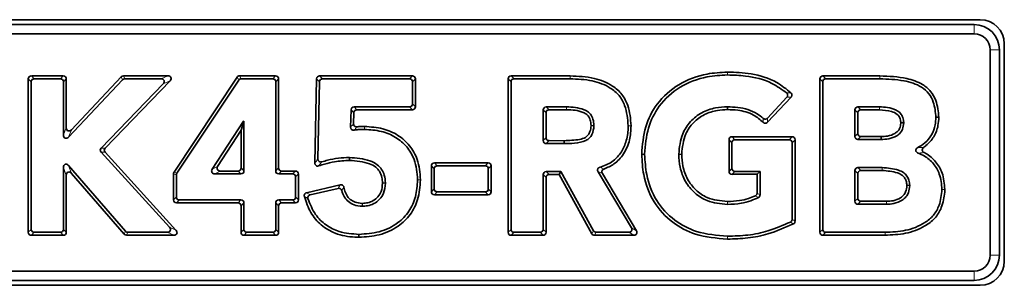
# Model space of a CAD drawing. Header units: millimetres. Extents: x 0 to 1118, y 0 to 864.
# Tile 139 of 200: x 879.57 to 900.09, y 277.4 to 282.93. Entities that reach past the tile are written whole.
import ezdxf

# ---------------------------------------------------------------- set-up
doc = ezdxf.new("R2010")
doc.units = ezdxf.units.MM

msp = doc.modelspace()

# ---------------------------------------------------------------- linework, layer by layer
at = {"color": 7, "linetype": 'Continuous', "lineweight": 35}
for p, q in [((899.587, 282.932), (856.384, 282.932)), ((899.458, 282.831), (856.513, 282.831)), ((899.458, 282.636), (856.513, 282.636)), ((899.791, 278.025), (899.791, 282.303)), ((899.985, 278.025), (899.985, 282.303)), ((900.087, 277.896), (900.087, 282.432)), ((879.752, 281.698), (879.752, 278.502)), ((880.48, 281.761), (879.815, 281.761)), ((880.42, 281.7), (879.875, 281.7)), ((880.543, 280.682), (880.543, 281.698)), ((881.716, 281.681), (880.59, 280.486)), ((881.69, 281.741), (880.651, 280.639)), ((882.66, 281.761), (881.736, 281.761)), ((882.517, 281.7), (881.762, 281.7)), ((884.103, 281.733), (882.788, 279.752)), ((884.136, 281.672), (882.848, 279.734)), ((884.905, 281.761), (884.155, 281.761)), ((884.844, 281.7), (884.188, 281.7)), ((884.968, 279.841), (884.968, 281.698)), ((885.759, 281.7), (885.723, 279.946)), ((887.755, 281.761), (885.822, 281.761)), ((887.694, 281.7), (885.881, 281.7)), ((887.817, 281.117), (887.817, 281.698)), ((889.749, 281.698), (889.749, 278.502)), ((891.039, 281.76), (889.811, 281.761)), ((891.039, 281.7), (889.872, 281.7)), ((891.039, 281.76), (891.039, 281.76)), ((891.039, 281.7), (891.039, 281.7)), ((894.317, 281.841), (894.32, 281.841)), ((894.32, 281.78), (894.318, 281.78)), ((896.244, 281.698), (896.244, 278.502)), ((897.495, 281.76), (896.307, 281.761)), ((897.495, 281.7), (896.368, 281.7)), ((879.813, 281.638), (879.813, 278.562)), ((880.482, 280.529), (880.482, 281.638)), ((881.27, 280.255), (882.562, 281.594)), ((881.353, 280.254), (882.705, 281.655)), ((884.907, 279.78), (884.907, 281.638)), ((885.819, 281.639), (885.786, 280.03)), ((887.757, 281.178), (887.757, 281.638)), ((889.809, 281.638), (889.809, 278.562)), ((896.305, 281.638), (896.305, 278.562)), ((895.151, 280.88), (895.556, 281.315)), ((895.155, 280.794), (895.643, 281.32)), ((886.467, 280.693), (886.477, 281.054)), ((886.54, 281.115), (887.694, 281.115)), ((886.599, 281.054), (887.755, 281.054)), ((890.479, 280.413), (890.479, 281.052)), ((890.541, 281.115), (890.964, 281.115)), ((890.602, 281.054), (890.964, 281.054)), ((890.964, 281.115), (890.964, 281.115)), ((890.964, 281.054), (890.964, 281.054)), ((896.975, 280.497), (896.975, 281.052)), ((897.037, 281.115), (897.485, 281.115)), ((897.098, 281.054), (897.485, 281.054)), ((897.485, 281.115), (897.486, 281.115)), ((897.486, 281.054), (897.485, 281.054)), ((886.529, 280.764), (886.536, 280.993)), ((890.54, 280.474), (890.54, 280.992)), ((897.035, 280.558), (897.035, 280.992)), ((898.722, 280.899), (898.661, 280.898)), ((883.584, 279.815), (884.236, 280.817)), ((884.185, 280.627), (884.24, 280.811)), ((884.236, 280.817), (884.245, 280.817)), ((884.24, 280.811), (884.236, 280.817)), ((884.24, 280.811), (884.245, 280.817)), ((884.245, 280.817), (884.245, 279.78)), ((886.756, 280.645), (886.754, 280.645)), ((886.755, 280.706), (886.757, 280.706)), ((891.477, 280.721), (891.477, 280.73)), ((891.538, 280.73), (891.538, 280.721)), ((892.25, 280.719), (892.25, 280.722)), ((892.31, 280.723), (892.31, 280.719)), ((897.93, 280.777), (897.93, 280.786)), ((897.991, 280.786), (897.991, 280.777)), ((883.696, 279.875), (884.185, 280.627)), ((884.185, 280.627), (884.185, 279.841)), ((895.665, 280.492), (894.414, 280.492)), ((897.518, 280.495), (897.098, 280.495)), ((890.916, 280.35), (890.541, 280.35)), ((890.917, 280.41), (890.602, 280.411)), ((894.351, 280.429), (894.351, 279.771)), ((894.412, 280.368), (894.412, 279.832)), ((895.604, 280.431), (894.474, 280.431)), ((895.666, 278.771), (895.667, 280.368)), ((895.727, 278.733), (895.728, 280.429)), ((897.519, 280.434), (897.037, 280.435)), ((882.692, 278.605), (881.269, 280.17)), ((882.829, 278.544), (881.352, 280.168)), ((892.532, 280.125), (892.532, 280.13)), ((892.593, 280.13), (892.593, 280.125)), ((893.305, 280.125), (893.305, 280.129)), ((893.366, 280.129), (893.366, 280.125)), ((880.482, 278.562), (880.482, 279.85)), ((880.592, 279.891), (881.775, 278.522)), ((888.15, 279.885), (888.15, 279.345)), ((888.21, 279.824), (888.21, 279.406)), ((889.334, 279.947), (888.212, 279.947)), ((889.273, 279.886), (888.273, 279.886)), ((889.336, 279.406), (889.336, 279.824)), ((889.397, 279.345), (889.397, 279.885)), ((897.037, 279.85), (897.544, 279.85)), ((897.544, 279.85), (897.544, 279.85)), ((880.543, 278.502), (880.543, 279.687)), ((880.653, 279.728), (881.748, 278.461)), ((882.777, 279.717), (882.777, 279.177)), ((882.838, 279.699), (882.838, 279.237)), ((884.183, 279.718), (883.637, 279.718)), ((884.122, 279.778), (883.748, 279.778)), ((885.259, 279.718), (884.97, 279.718)), ((885.32, 279.778), (885.03, 279.778)), ((885.322, 279.237), (885.322, 279.655)), ((885.382, 279.177), (885.382, 279.716)), ((890.479, 278.562), (890.479, 279.703)), ((890.54, 278.502), (890.54, 279.642)), ((890.541, 279.765), (890.845, 279.765)), ((890.602, 279.705), (890.809, 279.705)), ((890.809, 279.705), (890.845, 279.765)), ((890.809, 279.705), (891.494, 278.471)), ((890.845, 279.765), (891.53, 278.532)), ((892.317, 278.595), (891.622, 279.763)), ((892.424, 278.534), (891.713, 279.728)), ((894.414, 279.709), (894.937, 279.709)), ((894.474, 279.769), (894.997, 279.769)), ((894.937, 279.709), (894.997, 279.769)), ((894.937, 279.709), (894.937, 279.317)), ((894.997, 279.769), (894.997, 279.279)), ((896.975, 279.148), (896.975, 279.787)), ((897.035, 279.208), (897.035, 279.726)), ((897.098, 279.789), (897.544, 279.789)), ((897.544, 279.789), (897.544, 279.789)), ((886.252, 279.489), (885.549, 279.326)), ((886.206, 279.416), (885.625, 279.281)), ((887.132, 279.522), (887.132, 279.53)), ((887.193, 279.53), (887.193, 279.522)), ((887.863, 279.592), (887.863, 279.597)), ((887.924, 279.597), (887.924, 279.592)), ((898.057, 279.473), (898.057, 279.484)), ((898.118, 279.484), (898.118, 279.474)), ((888.212, 279.283), (889.334, 279.283)), ((888.273, 279.343), (889.273, 279.343)), ((898.787, 279.391), (898.788, 279.396)), ((898.848, 279.396), (898.848, 279.39)), ((882.84, 279.114), (884.122, 279.114)), ((882.9, 279.175), (884.183, 279.175)), ((884.185, 279.051), (884.185, 278.502)), ((884.245, 279.112), (884.245, 278.562)), ((884.907, 278.562), (884.907, 279.112)), ((884.968, 278.502), (884.968, 279.051)), ((884.97, 279.175), (885.259, 279.175)), ((885.03, 279.114), (885.32, 279.114)), ((886.706, 279.104), (886.712, 279.104)), ((886.712, 279.043), (886.706, 279.043)), ((894.317, 279.142), (894.322, 279.142)), ((894.321, 279.081), (894.317, 279.081)), ((897.63, 279.085), (897.037, 279.085)), ((897.63, 279.146), (897.098, 279.146)), ((879.815, 278.439), (880.48, 278.439)), ((879.875, 278.5), (880.42, 278.5)), ((881.795, 278.439), (882.783, 278.439)), ((881.823, 278.5), (882.646, 278.5)), ((884.247, 278.439), (884.905, 278.439)), ((884.308, 278.5), (884.844, 278.5)), ((886.64, 278.397), (886.64, 278.458)), ((889.811, 278.439), (890.477, 278.439)), ((889.872, 278.5), (890.416, 278.5)), ((891.549, 278.439), (892.37, 278.439)), ((891.584, 278.5), (892.263, 278.5)), ((894.318, 278.419), (894.32, 278.419)), ((896.307, 278.439), (897.603, 278.439)), ((896.368, 278.5), (897.603, 278.5)), ((897.603, 278.5), (897.603, 278.5)), ((897.603, 278.439), (897.603, 278.439)), ((894.319, 278.359), (894.317, 278.359)), ((856.513, 277.691), (899.458, 277.691)), ((856.384, 277.396), (899.587, 277.396)), ((856.513, 277.497), (899.458, 277.497))]:
    msp.add_line(p, q, dxfattribs=at)
at = {"color": 7, "linetype": 'Continuous', "lineweight": 18}
for p, q in [((899.458, 282.831), (899.458, 282.636)), ((899.985, 282.303), (899.791, 282.303)), ((879.813, 281.638), (879.752, 281.698)), ((879.815, 281.761), (879.875, 281.7)), ((880.42, 281.7), (880.48, 281.761)), ((880.543, 281.698), (880.482, 281.638)), ((881.716, 281.681), (881.69, 281.741)), ((881.736, 281.761), (881.762, 281.7)), ((882.517, 281.7), (882.66, 281.761)), ((884.136, 281.672), (884.103, 281.733)), ((884.155, 281.761), (884.188, 281.7)), ((884.844, 281.7), (884.905, 281.761)), ((884.968, 281.698), (884.907, 281.638)), ((885.819, 281.639), (885.759, 281.7)), ((885.822, 281.761), (885.881, 281.7)), ((887.694, 281.7), (887.755, 281.761)), ((887.817, 281.698), (887.757, 281.638)), ((889.809, 281.638), (889.749, 281.698)), ((889.811, 281.761), (889.872, 281.7)), ((891.039, 281.76), (891.039, 281.7)), ((896.305, 281.638), (896.244, 281.698)), ((896.307, 281.761), (896.368, 281.7)), ((882.705, 281.655), (882.562, 281.594)), ((886.536, 280.993), (886.477, 281.054)), ((886.54, 281.115), (886.599, 281.054)), ((887.755, 281.054), (887.694, 281.115)), ((887.757, 281.178), (887.817, 281.117)), ((890.54, 280.992), (890.479, 281.052)), ((890.541, 281.115), (890.602, 281.054)), ((897.035, 280.992), (896.975, 281.052)), ((897.037, 281.115), (897.098, 281.054)), ((880.482, 280.529), (880.543, 280.682)), ((880.651, 280.639), (880.59, 280.486)), ((890.479, 280.413), (890.54, 280.474)), ((894.414, 280.492), (894.474, 280.431)), ((895.604, 280.431), (895.665, 280.492)), ((896.975, 280.497), (897.035, 280.558)), ((897.098, 280.495), (897.037, 280.435)), ((881.27, 280.255), (881.353, 280.254)), ((890.602, 280.411), (890.541, 280.35)), ((894.412, 280.368), (894.351, 280.429)), ((895.728, 280.429), (895.667, 280.368)), ((881.352, 280.168), (881.269, 280.17)), ((880.543, 279.687), (880.482, 279.85)), ((880.592, 279.891), (880.653, 279.728)), ((883.584, 279.815), (883.696, 279.875)), ((884.185, 279.841), (884.245, 279.78)), ((884.907, 279.78), (884.968, 279.841)), ((888.21, 279.824), (888.15, 279.885)), ((888.212, 279.947), (888.273, 279.886)), ((889.273, 279.886), (889.334, 279.947)), ((889.397, 279.885), (889.336, 279.824)), ((894.351, 279.771), (894.412, 279.832)), ((897.037, 279.85), (897.098, 279.789)), ((882.838, 279.699), (882.777, 279.717)), ((882.788, 279.752), (882.848, 279.734)), ((883.748, 279.778), (883.637, 279.718)), ((884.183, 279.718), (884.122, 279.778)), ((885.03, 279.778), (884.97, 279.718)), ((885.259, 279.718), (885.32, 279.778)), ((885.382, 279.716), (885.322, 279.655)), ((890.54, 279.642), (890.479, 279.703)), ((890.541, 279.765), (890.602, 279.705)), ((894.474, 279.769), (894.414, 279.709)), ((897.035, 279.726), (896.975, 279.787)), ((887.132, 279.53), (887.193, 279.53)), ((882.777, 279.177), (882.838, 279.237)), ((885.322, 279.237), (885.382, 279.177)), ((888.15, 279.345), (888.21, 279.406)), ((888.273, 279.343), (888.212, 279.283)), ((889.334, 279.283), (889.273, 279.343)), ((889.336, 279.406), (889.397, 279.345)), ((896.975, 279.148), (897.035, 279.208)), ((882.9, 279.175), (882.84, 279.114)), ((884.122, 279.114), (884.183, 279.175)), ((884.245, 279.112), (884.185, 279.051)), ((884.968, 279.051), (884.907, 279.112)), ((884.97, 279.175), (885.03, 279.114)), ((885.32, 279.114), (885.259, 279.175)), ((897.098, 279.146), (897.037, 279.085)), ((882.692, 278.605), (882.829, 278.544)), ((892.317, 278.595), (892.424, 278.534)), ((879.752, 278.502), (879.813, 278.562)), ((879.875, 278.5), (879.815, 278.439)), ((880.48, 278.439), (880.42, 278.5)), ((880.482, 278.562), (880.543, 278.502)), ((881.748, 278.461), (881.775, 278.522)), ((881.823, 278.5), (881.795, 278.439)), ((882.783, 278.439), (882.646, 278.5)), ((884.185, 278.502), (884.245, 278.562)), ((884.308, 278.5), (884.247, 278.439)), ((884.905, 278.439), (884.844, 278.5)), ((884.907, 278.562), (884.968, 278.502)), ((889.749, 278.502), (889.809, 278.562)), ((889.872, 278.5), (889.811, 278.439)), ((890.477, 278.439), (890.416, 278.5)), ((890.479, 278.562), (890.54, 278.502)), ((891.494, 278.471), (891.53, 278.532)), ((891.584, 278.5), (891.549, 278.439)), ((892.37, 278.439), (892.263, 278.5)), ((896.244, 278.502), (896.305, 278.562)), ((896.368, 278.5), (896.307, 278.439)), ((897.603, 278.439), (897.603, 278.5)), ((899.985, 278.025), (899.791, 278.025)), ((899.458, 277.497), (899.458, 277.691))]:
    msp.add_line(p, q, dxfattribs=at)
at = {"color": 7, "linetype": 'Continuous', "lineweight": 18, "flags": 128}
for points in [[(891.039, 281.7), (891.039, 281.73), (891.039, 281.753), (891.039, 281.76)], [(894.318, 281.78), (894.318, 281.801), (894.317, 281.841)], [(894.32, 281.841), (894.32, 281.819), (894.32, 281.78)], [(897.495, 281.76), (897.495, 281.742), (897.495, 281.724), (897.495, 281.7)], [(890.964, 281.054), (890.964, 281.063), (890.964, 281.085), (890.964, 281.115)], [(890.964, 281.115), (890.964, 281.092), (890.964, 281.054)], [(897.485, 281.054), (897.485, 281.055), (897.485, 281.085), (897.485, 281.107), (897.485, 281.115)], [(897.486, 281.115), (897.486, 281.092), (897.486, 281.054)], [(886.754, 280.645), (886.754, 280.666), (886.755, 280.706)], [(886.757, 280.706), (886.757, 280.684), (886.756, 280.645)], [(891.477, 280.73), (891.498, 280.73), (891.538, 280.73)], [(891.538, 280.721), (891.516, 280.721), (891.477, 280.721)], [(892.25, 280.722), (892.271, 280.722), (892.31, 280.723)], [(892.31, 280.719), (892.289, 280.719), (892.25, 280.719)], [(897.991, 280.777), (897.97, 280.777), (897.93, 280.777)], [(892.532, 280.13), (892.553, 280.13), (892.593, 280.13)], [(892.593, 280.125), (892.571, 280.125), (892.532, 280.125)], [(893.305, 280.129), (893.326, 280.129), (893.366, 280.129)], [(893.366, 280.125), (893.344, 280.125), (893.305, 280.125)], [(897.544, 279.789), (897.544, 279.791), (897.544, 279.819), (897.544, 279.85)], [(897.544, 279.85), (897.544, 279.827), (897.544, 279.789)], [(887.193, 279.522), (887.172, 279.522), (887.132, 279.522)], [(887.863, 279.597), (887.884, 279.597), (887.924, 279.597)], [(887.924, 279.592), (887.902, 279.592), (887.863, 279.592)], [(898.118, 279.474), (898.096, 279.474), (898.057, 279.473)], [(898.848, 279.39), (898.827, 279.39), (898.787, 279.391)], [(898.788, 279.396), (898.813, 279.396), (898.848, 279.396)], [(886.706, 279.043), (886.706, 279.064), (886.706, 279.104)], [(886.712, 279.104), (886.712, 279.082), (886.712, 279.043)], [(894.317, 279.081), (894.317, 279.102), (894.317, 279.142)], [(894.322, 279.142), (894.322, 279.121), (894.321, 279.081)], [(897.63, 279.146), (897.63, 279.115), (897.63, 279.085)], [(894.317, 278.359), (894.318, 278.38), (894.318, 278.419)], [(894.32, 278.419), (894.32, 278.398), (894.319, 278.359)], [(897.603, 278.5), (897.603, 278.477), (897.603, 278.439)]]:
    msp.add_lwpolyline(points, dxfattribs=at)
at = {"color": 7, "linetype": 'Continuous', "lineweight": 35, "flags": 128}
for points in [[(894.32, 281.058), (894.32, 281.076), (894.319, 281.094), (894.319, 281.118)], [(897.518, 280.495), (897.519, 280.464), (897.519, 280.434)], [(890.917, 280.41), (890.916, 280.38), (890.916, 280.35)], [(886.443, 279.999), (886.443, 280.017), (886.442, 280.036), (886.442, 280.06)]]:
    msp.add_lwpolyline(points, dxfattribs=at)
at = {"color": 7, "linetype": 'Continuous', "lineweight": 35}
for centre, radius, start, end in [((899.587, 282.432), 0.5, 0, 90), ((899.458, 282.303), 0.527, 0, 90), ((899.458, 282.303), 0.333, 0, 90), ((899.458, 278.025), 0.333, 270, 0), ((899.458, 278.025), 0.527, 270, 0), ((899.587, 277.896), 0.5, 270, 0)]:
    msp.add_arc(centre, radius, start, end, dxfattribs=at)
for centre, major_axis, ratio, start_param, end_param in [((879.823, 281.69), (0.053, -0.053), 0.889126, 2.414818, 3.868368), ((879.884, 281.629), (0.053, -0.053), 0.889126, 2.414818, 3.868368), ((880.411, 281.629), (-0.053, -0.053), 0.889126, 2.414818, 3.868368), ((880.472, 281.69), (-0.053, -0.053), 0.889126, 2.414818, 3.868368), ((881.739, 281.69), (0.0284, -0.0658), 0.929617, 2.760008, 3.523178), ((881.766, 281.629), (0.0284, -0.0658), 0.929617, 2.760008, 3.523178), ((882.497, 281.629), (-0.0838, -0.0356), 0.731897, 2.09662, 4.186565), ((882.64, 281.69), (-0.0838, -0.0356), 0.731897, 2.09662, 4.186565), ((884.16, 281.69), (0.0341, -0.0636), 0.924271, 2.681379, 3.601806), ((884.192, 281.629), (0.0341, -0.0636), 0.924271, 2.681379, 3.601806), ((884.836, 281.629), (-0.053, -0.053), 0.889126, 2.414818, 3.868368), ((884.897, 281.69), (-0.053, -0.053), 0.889126, 2.414818, 3.868368), ((885.83, 281.69), (0.0524, -0.0534), 0.891007, 2.423963, 3.859223), ((885.89, 281.629), (0.0524, -0.0534), 0.891007, 2.423963, 3.859223), ((887.686, 281.629), (-0.053, -0.053), 0.889126, 2.414818, 3.868368), ((887.746, 281.69), (-0.053, -0.053), 0.889126, 2.414818, 3.868368), ((889.82, 281.69), (0.053, -0.053), 0.889077, 2.41458, 3.868606), ((889.88, 281.629), (0.053, -0.053), 0.889077, 2.41458, 3.868606), ((896.315, 281.69), (0.053, -0.053), 0.889075, 2.414572, 3.868614), ((896.376, 281.629), (0.053, -0.053), 0.889075, 2.414572, 3.868614), ((886.548, 281.044), (0.0521, -0.0536), 0.891679, 2.427313, 3.855873), ((886.607, 280.983), (0.0521, -0.0536), 0.891679, 2.427313, 3.855873), ((887.686, 281.186), (-0.053, 0.053), 0.889126, 2.414818, 3.868368), ((887.746, 281.125), (-0.053, 0.053), 0.889126, 2.414818, 3.868368), ((890.55, 281.044), (0.053, -0.053), 0.889126, 2.414818, 3.868368), ((890.61, 280.983), (0.053, -0.053), 0.889126, 2.414818, 3.868368), ((897.045, 281.044), (0.053, -0.053), 0.889126, 2.414818, 3.868368), ((897.106, 280.983), (0.053, -0.053), 0.889126, 2.414818, 3.868368), ((880.614, 280.703), (0.0346, 0.087), 0.711935, 2.079491, 4.203694), ((880.553, 280.55), (0.0346, 0.087), 0.711935, 2.079491, 4.203694), ((890.61, 280.482), (0.0531, 0.053), 0.889267, 2.415488, 3.867698), ((894.422, 280.421), (0.053, -0.053), 0.889126, 2.414818, 3.868368), ((895.657, 280.421), (-0.053, -0.053), 0.88909, 2.414645, 3.86854), ((897.045, 280.506), (0.053, 0.053), 0.889239, 2.415355, 3.86783), ((897.106, 280.566), (0.053, 0.053), 0.889239, 2.415355, 3.86783), ((881.327, 280.212), (0.0745, -0.0011), 0.894885, 2.443937, 3.839248), ((881.41, 280.21), (0.0745, -0.0011), 0.894885, 2.443937, 3.839248), ((890.55, 280.421), (0.0531, 0.053), 0.889267, 2.415488, 3.867698), ((894.483, 280.36), (0.053, -0.053), 0.889126, 2.414818, 3.868368), ((895.596, 280.36), (-0.053, -0.053), 0.88909, 2.414645, 3.86854), ((880.553, 279.828), (0.0336, -0.0903), 0.691853, 2.064269, 4.218916), ((883.764, 279.849), (0.0737, 0.04), 0.794865, 2.169605, 4.11358), ((884.114, 279.849), (-0.053, 0.053), 0.889126, 2.414818, 3.868368), ((885.039, 279.849), (0.053, 0.053), 0.889126, 2.414818, 3.868368), ((888.221, 279.876), (0.053, -0.053), 0.889126, 2.414818, 3.868368), ((888.281, 279.816), (0.053, -0.053), 0.889126, 2.414818, 3.868368), ((889.265, 279.816), (-0.053, -0.053), 0.889126, 2.414818, 3.868368), ((889.326, 279.876), (-0.053, -0.053), 0.889126, 2.414818, 3.868368), ((894.483, 279.84), (0.053, 0.053), 0.889126, 2.414818, 3.868368), ((897.045, 279.779), (0.053, -0.053), 0.889126, 2.414818, 3.868368), ((880.614, 279.665), (0.0336, -0.0903), 0.691853, 2.064269, 4.218916), ((882.848, 279.715), (0.0683, -0.0206), 0.934726, 2.866635, 3.416551), ((882.909, 279.696), (0.0683, -0.0206), 0.934726, 2.866635, 3.416551), ((883.652, 279.789), (0.0737, 0.04), 0.794865, 2.169605, 4.11358), ((884.174, 279.789), (-0.053, 0.053), 0.889126, 2.414818, 3.868368), ((884.978, 279.789), (0.053, 0.053), 0.889126, 2.414818, 3.868368), ((885.251, 279.647), (-0.053, -0.053), 0.889126, 2.414818, 3.868368), ((885.311, 279.707), (-0.053, -0.053), 0.889126, 2.414818, 3.868368), ((890.55, 279.694), (0.053, -0.053), 0.889126, 2.414818, 3.868368), ((890.61, 279.634), (0.053, -0.053), 0.889126, 2.414818, 3.868368), ((894.422, 279.779), (0.053, 0.053), 0.889126, 2.414818, 3.868368), ((897.106, 279.718), (0.053, -0.053), 0.889126, 2.414818, 3.868368), ((882.909, 279.246), (0.053, 0.053), 0.889126, 2.414818, 3.868368), ((885.251, 279.246), (-0.053, 0.053), 0.889126, 2.414818, 3.868368), ((888.221, 279.354), (0.053, 0.053), 0.889126, 2.414818, 3.868368), ((888.281, 279.414), (0.053, 0.053), 0.889126, 2.414818, 3.868368), ((889.265, 279.414), (-0.053, 0.053), 0.889126, 2.414818, 3.868368), ((889.326, 279.354), (-0.053, 0.053), 0.889126, 2.414818, 3.868368), ((897.106, 279.217), (0.053, 0.053), 0.889126, 2.414818, 3.868368), ((882.848, 279.185), (0.053, 0.053), 0.889126, 2.414818, 3.868368), ((884.114, 279.043), (-0.053, -0.053), 0.889126, 2.414818, 3.868368), ((884.174, 279.104), (-0.053, -0.053), 0.889126, 2.414818, 3.868368), ((884.978, 279.104), (0.053, -0.053), 0.889126, 2.414818, 3.868368), ((885.039, 279.043), (0.053, -0.053), 0.889126, 2.414818, 3.868368), ((885.311, 279.185), (-0.053, 0.053), 0.889126, 2.414818, 3.868368), ((897.045, 279.156), (0.053, 0.053), 0.889126, 2.414818, 3.868368), ((882.627, 278.571), (-0.082, 0.0363), 0.743339, 2.1075, 4.175685), ((892.249, 278.571), (-0.072, 0.0409), 0.805235, 2.18561, 4.097576), ((879.823, 278.51), (0.053, 0.053), 0.889126, 2.414818, 3.868368), ((879.884, 278.571), (0.053, 0.053), 0.889126, 2.414818, 3.868368), ((880.411, 278.571), (-0.053, 0.053), 0.889126, 2.414818, 3.868368), ((880.472, 278.51), (-0.053, 0.053), 0.889126, 2.414818, 3.868368), ((881.799, 278.51), (0.0299, 0.0653), 0.928391, 2.739864, 3.543321), ((881.827, 278.571), (0.0299, 0.0653), 0.928391, 2.739864, 3.543321), ((882.764, 278.51), (-0.082, 0.0363), 0.743339, 2.1075, 4.175685), ((884.256, 278.51), (0.053, 0.053), 0.889126, 2.414818, 3.868368), ((884.316, 278.571), (0.053, 0.053), 0.889126, 2.414818, 3.868368), ((884.836, 278.571), (-0.053, 0.053), 0.889126, 2.414818, 3.868368), ((884.897, 278.51), (-0.053, 0.053), 0.889126, 2.414818, 3.868368), ((889.82, 278.51), (0.053, 0.053), 0.889126, 2.414818, 3.868368), ((889.88, 278.571), (0.053, 0.053), 0.889126, 2.414818, 3.868368), ((890.408, 278.571), (-0.053, 0.053), 0.889126, 2.414818, 3.868368), ((890.469, 278.51), (-0.053, 0.053), 0.889126, 2.414818, 3.868368), ((891.553, 278.51), (0.0367, 0.0624), 0.921214, 2.644767, 3.638418), ((891.589, 278.571), (0.0367, 0.0624), 0.921214, 2.644767, 3.638418), ((892.355, 278.51), (-0.072, 0.0409), 0.805235, 2.18561, 4.097576), ((896.315, 278.51), (0.053, 0.053), 0.889126, 2.414818, 3.868368), ((896.376, 278.571), (0.053, 0.053), 0.889126, 2.414818, 3.868368)]:
    msp.add_ellipse(centre, major_axis=major_axis, ratio=ratio, start_param=start_param, end_param=end_param, dxfattribs=at)
for points, knots in [([(892.31, 280.723), (892.299, 280.866), (892.28, 281.097), (892.131, 281.385), (891.892, 281.593), (891.517, 281.741), (891.209, 281.753), (891.039, 281.76)], [0, 0, 0, 0, 0.22863, 0.367954, 0.507966, 0.728018, 1, 1, 1, 1]), ([(892.25, 280.722), (892.238, 280.866), (892.219, 281.09), (892.071, 281.362), (891.839, 281.551), (891.485, 281.683), (891.194, 281.694), (891.039, 281.7)], [0, 0, 0, 0, 0.24101, 0.3756855, 0.5109573, 0.7382838, 1, 1, 1, 1]), ([(894.317, 281.841), (894.175, 281.832), (893.824, 281.812), (893.29, 281.615), (892.843, 281.212), (892.578, 280.691), (892.548, 280.322), (892.532, 280.13)], [0, 0, 0, 0, 0.153913, 0.381256, 0.60152, 0.792122, 1, 1, 1, 1]), ([(894.318, 281.78), (894.176, 281.772), (893.833, 281.752), (893.316, 281.558), (892.888, 281.169), (892.637, 280.667), (892.608, 280.313), (892.593, 280.13)], [0, 0, 0, 0, 0.159357, 0.385181, 0.60454, 0.794222, 1, 1, 1, 1]), ([(895.639, 281.409), (895.544, 281.486), (895.302, 281.68), (894.835, 281.819), (894.484, 281.834), (894.32, 281.841)], [0, 0, 0, 0, 0.256138, 0.652931, 1, 1, 1, 1]), ([(895.551, 281.405), (895.452, 281.477), (895.197, 281.662), (894.759, 281.765), (894.444, 281.776), (894.32, 281.78)], [0, 0, 0, 0, 0.278051, 0.716064, 1, 1, 1, 1]), ([(898.722, 280.899), (898.71, 281.018), (898.692, 281.21), (898.562, 281.447), (898.355, 281.618), (897.989, 281.741), (897.683, 281.753), (897.495, 281.76)], [0, 0, 0, 0, 0.207684, 0.335249, 0.463524, 0.669692, 1, 1, 1, 1]), ([(898.661, 280.898), (898.651, 281.005), (898.635, 281.179), (898.522, 281.398), (898.317, 281.574), (897.959, 281.684), (897.662, 281.694), (897.495, 281.7)], [0, 0, 0, 0, 0.198393, 0.3224469, 0.4473249, 0.6897569, 1, 1, 1, 1]), ([(895.556, 281.315), (895.561, 281.321), (895.57, 281.333), (895.575, 281.354), (895.572, 281.375), (895.564, 281.393), (895.555, 281.401), (895.551, 281.405)], [0, 0, 0, 0, 0.2151692, 0.4309788, 0.6334858, 0.830119, 1, 1, 1, 1]), ([(895.639, 281.409), (895.644, 281.404), (895.654, 281.393), (895.661, 281.372), (895.661, 281.351), (895.654, 281.333), (895.646, 281.324), (895.643, 281.32)], [0, 0, 0, 0, 0.217124, 0.434876, 0.639614, 0.838817, 1, 1, 1, 1]), ([(890.964, 281.115), (891.09, 281.109), (891.252, 281.1), (891.43, 281.008), (891.502, 280.915), (891.531, 280.816), (891.536, 280.752), (891.538, 280.73)], [0, 0, 0, 0, 0.47582, 0.613547, 0.752894, 0.9157, 1, 1, 1, 1]), ([(890.964, 281.054), (891.025, 281.053), (891.144, 281.051), (891.287, 281.013), (891.39, 280.96), (891.447, 280.886), (891.471, 280.805), (891.475, 280.75), (891.477, 280.73)], [0, 0, 0, 0, 0.266947, 0.51776, 0.637794, 0.759284, 0.913992, 1, 1, 1, 1]), ([(893.305, 280.129), (893.319, 280.274), (893.343, 280.521), (893.536, 280.819), (893.778, 281.008), (894.052, 281.103), (894.236, 281.113), (894.319, 281.118)], [0, 0, 0, 0, 0.270629, 0.46192, 0.653167, 0.842193, 1, 1, 1, 1]), ([(893.366, 280.129), (893.38, 280.274), (893.405, 280.516), (893.601, 280.797), (893.833, 280.967), (894.085, 281.045), (894.249, 281.054), (894.32, 281.058)], [0, 0, 0, 0, 0.288439, 0.479102, 0.669692, 0.857923, 1, 1, 1, 1]), ([(894.319, 281.118), (894.463, 281.11), (894.678, 281.098), (894.925, 280.986), (895.022, 280.909), (895.064, 280.876)], [0, 0, 0, 0, 0.536577, 0.799174, 1, 1, 1, 1]), ([(894.32, 281.058), (894.391, 281.055), (894.576, 281.05), (894.847, 280.976), (895.001, 280.846), (895.066, 280.791)], [0, 0, 0, 0, 0.262491, 0.68808, 1, 1, 1, 1]), ([(897.486, 281.115), (897.542, 281.113), (897.66, 281.108), (897.805, 281.066), (897.912, 280.999), (897.969, 280.915), (897.987, 280.84), (897.991, 280.794), (897.991, 280.786)], [0, 0, 0, 0, 0.248161, 0.525117, 0.660882, 0.797655, 0.962953, 1, 1, 1, 1]), ([(897.486, 281.054), (897.571, 281.048), (897.7, 281.039), (897.845, 280.978), (897.908, 280.901), (897.926, 280.837), (897.929, 280.797), (897.93, 280.786)], [0, 0, 0, 0, 0.4430098, 0.665802, 0.7900291, 0.9417736, 1, 1, 1, 1]), ([(895.064, 280.876), (895.07, 280.872), (895.081, 280.863), (895.103, 280.858), (895.123, 280.861), (895.14, 280.869), (895.148, 280.877), (895.151, 280.88)], [0, 0, 0, 0, 0.2222848, 0.4451737, 0.6556823, 0.8616216, 1, 1, 1, 1]), ([(898.283, 280.265), (898.334, 280.296), (898.447, 280.366), (898.581, 280.528), (898.651, 280.718), (898.658, 280.845), (898.661, 280.898)], [0, 0, 0, 0, 0.230635, 0.512124, 0.793798, 1, 1, 1, 1]), ([(898.407, 280.27), (898.423, 280.282), (898.505, 280.344), (898.63, 280.486), (898.711, 280.7), (898.719, 280.841), (898.722, 280.899)], [0, 0, 0, 0, 0.082557, 0.420985, 0.759721, 1, 1, 1, 1]), ([(886.541, 280.63), (886.534, 280.629), (886.519, 280.628), (886.497, 280.635), (886.481, 280.648), (886.471, 280.666), (886.467, 280.681), (886.467, 280.691), (886.467, 280.693)], [0, 0, 0, 0, 0.198671, 0.398144, 0.580302, 0.752315, 0.930754, 1, 1, 1, 1]), ([(886.529, 280.764), (886.53, 280.756), (886.531, 280.741), (886.541, 280.722), (886.557, 280.708), (886.577, 280.699), (886.591, 280.699), (886.598, 280.7)], [0, 0, 0, 0, 0.206227, 0.413161, 0.60507, 0.788932, 1, 1, 1, 1]), ([(886.754, 280.645), (886.719, 280.645), (886.653, 280.644), (886.582, 280.638), (886.546, 280.631), (886.541, 280.63)], [0, 0, 0, 0, 0.4937827, 0.9289698, 1, 1, 1, 1]), ([(886.755, 280.706), (886.717, 280.706), (886.665, 280.705), (886.613, 280.701), (886.598, 280.7)], [0, 0, 0, 0, 0.723687, 1, 1, 1, 1]), ([(887.863, 279.597), (887.85, 279.741), (887.828, 279.987), (887.648, 280.293), (887.408, 280.496), (887.1, 280.623), (886.874, 280.638), (886.756, 280.645)], [0, 0, 0, 0, 0.24973, 0.427784, 0.605618, 0.79356, 1, 1, 1, 1]), ([(887.924, 279.597), (887.911, 279.74), (887.889, 279.993), (887.71, 280.316), (887.458, 280.538), (887.129, 280.681), (886.886, 280.697), (886.757, 280.706)], [0, 0, 0, 0, 0.236417, 0.417036, 0.597486, 0.786601, 1, 1, 1, 1]), ([(891.538, 280.721), (891.53, 280.658), (891.518, 280.564), (891.445, 280.462), (891.326, 280.385), (891.141, 280.352), (890.988, 280.351), (890.916, 280.35)], [0, 0, 0, 0, 0.22736, 0.335742, 0.444292, 0.735485, 1, 1, 1, 1]), ([(891.477, 280.721), (891.472, 280.679), (891.465, 280.612), (891.422, 280.528), (891.349, 280.464), (891.174, 280.419), (891.024, 280.414), (890.917, 280.41)], [0, 0, 0, 0, 0.1697911, 0.2749828, 0.3808245, 0.5575165, 1, 1, 1, 1]), ([(891.659, 279.855), (891.747, 279.887), (891.916, 279.948), (892.102, 280.143), (892.218, 280.388), (892.248, 280.588), (892.249, 280.702), (892.25, 280.719)], [0, 0, 0, 0, 0.24539, 0.470966, 0.695433, 0.956311, 1, 1, 1, 1]), ([(891.746, 279.819), (891.818, 279.85), (891.978, 279.921), (892.173, 280.134), (892.293, 280.416), (892.305, 280.621), (892.31, 280.719)], [0, 0, 0, 0, 0.2067949, 0.4595192, 0.7403145, 1, 1, 1, 1]), ([(895.155, 280.794), (895.149, 280.789), (895.138, 280.78), (895.117, 280.773), (895.096, 280.774), (895.079, 280.781), (895.07, 280.788), (895.066, 280.791)], [0, 0, 0, 0, 0.219159, 0.438935, 0.645979, 0.847873, 1, 1, 1, 1]), ([(897.93, 280.777), (897.925, 280.737), (897.918, 280.673), (897.867, 280.6), (897.783, 280.543), (897.664, 280.501), (897.564, 280.497), (897.518, 280.495)], [0, 0, 0, 0, 0.212453, 0.338435, 0.464029, 0.755547, 1, 1, 1, 1]), ([(897.991, 280.777), (897.986, 280.734), (897.978, 280.66), (897.922, 280.568), (897.824, 280.493), (897.686, 280.442), (897.572, 280.437), (897.519, 280.434)], [0, 0, 0, 0, 0.197061, 0.337935, 0.478794, 0.755448, 1, 1, 1, 1]), ([(898.291, 280.151), (898.281, 280.155), (898.264, 280.163), (898.248, 280.183), (898.242, 280.201), (898.243, 280.219), (898.25, 280.237), (898.264, 280.253), (898.277, 280.261), (898.283, 280.265)], [0, 0, 0, 0, 0.221689, 0.352315, 0.483906, 0.596051, 0.703474, 0.857677, 1, 1, 1, 1]), ([(898.407, 280.27), (898.401, 280.265), (898.388, 280.255), (898.378, 280.233), (898.377, 280.211), (898.383, 280.192), (898.395, 280.176), (898.407, 280.168), (898.414, 280.164), (898.415, 280.163)], [0, 0, 0, 0, 0.185446, 0.372084, 0.531477, 0.672023, 0.815212, 0.97666, 1, 1, 1, 1]), ([(885.786, 280.03), (885.786, 280.022), (885.787, 280.007), (885.798, 279.987), (885.814, 279.973), (885.833, 279.966), (885.851, 279.965), (885.862, 279.968), (885.867, 279.969)], [0, 0, 0, 0, 0.191332, 0.383564, 0.555885, 0.715197, 0.879055, 1, 1, 1, 1]), ([(885.867, 279.969), (885.907, 279.981), (886.02, 280.014), (886.212, 280.05), (886.365, 280.056), (886.442, 280.06)], [0, 0, 0, 0, 0.214973, 0.604935, 1, 1, 1, 1]), ([(886.442, 280.06), (886.587, 280.049), (886.791, 280.034), (887.017, 279.925), (887.119, 279.816), (887.178, 279.683), (887.188, 279.585), (887.193, 279.53)], [0, 0, 0, 0, 0.416796, 0.58721, 0.714029, 0.840573, 1, 1, 1, 1]), ([(892.532, 280.125), (892.54, 279.983), (892.561, 279.64), (892.754, 279.124), (893.149, 278.695), (893.686, 278.41), (894.091, 278.377), (894.317, 278.359)], [0, 0, 0, 0, 0.150835, 0.366256, 0.571794, 0.759823, 1, 1, 1, 1]), ([(892.593, 280.125), (892.601, 279.983), (892.622, 279.649), (892.811, 279.151), (893.19, 278.741), (893.709, 278.468), (894.099, 278.437), (894.318, 278.419)], [0, 0, 0, 0, 0.156074, 0.368412, 0.572626, 0.759683, 1, 1, 1, 1]), ([(894.317, 279.081), (894.173, 279.096), (893.926, 279.12), (893.626, 279.311), (893.43, 279.555), (893.323, 279.839), (893.31, 280.035), (893.305, 280.125)], [0, 0, 0, 0, 0.263557, 0.451195, 0.63849, 0.833454, 1, 1, 1, 1]), ([(894.317, 279.142), (894.172, 279.157), (893.932, 279.181), (893.65, 279.373), (893.474, 279.603), (893.381, 279.865), (893.37, 280.044), (893.366, 280.125)], [0, 0, 0, 0, 0.280377, 0.465123, 0.649399, 0.841973, 1, 1, 1, 1]), ([(898.788, 279.396), (898.778, 279.505), (898.761, 279.697), (898.62, 279.94), (898.455, 280.083), (898.335, 280.133), (898.291, 280.151)], [0, 0, 0, 0, 0.335831, 0.59432, 0.853055, 1, 1, 1, 1]), ([(898.848, 279.396), (898.838, 279.512), (898.82, 279.718), (898.668, 279.98), (898.518, 280.108), (898.427, 280.157), (898.415, 280.163)], [0, 0, 0, 0, 0.373897, 0.664781, 0.955916, 1, 1, 1, 1]), ([(885.806, 279.885), (885.798, 279.883), (885.783, 279.88), (885.76, 279.884), (885.742, 279.896), (885.73, 279.912), (885.724, 279.929), (885.724, 279.941), (885.723, 279.946)], [0, 0, 0, 0, 0.19046, 0.381839, 0.552866, 0.710554, 0.872587, 1, 1, 1, 1]), ([(885.806, 279.885), (885.845, 279.898), (885.952, 279.933), (886.164, 279.983), (886.339, 279.993), (886.443, 279.999)], [0, 0, 0, 0, 0.1913448, 0.5194254, 1, 1, 1, 1]), ([(886.443, 279.999), (886.586, 279.989), (886.779, 279.974), (886.988, 279.87), (887.077, 279.769), (887.122, 279.653), (887.129, 279.568), (887.132, 279.53)], [0, 0, 0, 0, 0.453889, 0.610855, 0.729176, 0.876209, 1, 1, 1, 1]), ([(891.622, 279.763), (891.619, 279.77), (891.612, 279.783), (891.611, 279.806), (891.618, 279.826), (891.631, 279.842), (891.646, 279.851), (891.656, 279.854), (891.659, 279.855)], [0, 0, 0, 0, 0.194544, 0.389931, 0.566841, 0.731983, 0.902408, 1, 1, 1, 1]), ([(897.544, 279.85), (897.658, 279.841), (897.814, 279.829), (897.989, 279.753), (898.064, 279.675), (898.105, 279.584), (898.113, 279.518), (898.118, 279.484)], [0, 0, 0, 0, 0.45073, 0.611853, 0.739182, 0.866462, 1, 1, 1, 1]), ([(891.746, 279.819), (891.739, 279.816), (891.726, 279.809), (891.711, 279.792), (891.703, 279.773), (891.703, 279.752), (891.708, 279.737), (891.712, 279.73), (891.713, 279.728)], [0, 0, 0, 0, 0.200605, 0.401982, 0.586786, 0.762099, 0.944114, 1, 1, 1, 1]), ([(897.544, 279.789), (897.651, 279.78), (897.793, 279.769), (897.95, 279.705), (898.011, 279.642), (898.046, 279.568), (898.053, 279.513), (898.057, 279.484)], [0, 0, 0, 0, 0.48197, 0.637403, 0.752175, 0.866924, 1, 1, 1, 1]), ([(886.281, 279.371), (886.278, 279.377), (886.273, 279.391), (886.258, 279.407), (886.239, 279.416), (886.221, 279.419), (886.21, 279.417), (886.206, 279.416)], [0, 0, 0, 0, 0.222551, 0.445708, 0.656457, 0.862697, 1, 1, 1, 1]), ([(886.252, 279.489), (886.259, 279.49), (886.273, 279.492), (886.295, 279.486), (886.312, 279.473), (886.323, 279.457), (886.326, 279.446), (886.327, 279.44)], [0, 0, 0, 0, 0.216488, 0.433609, 0.637606, 0.835942, 1, 1, 1, 1]), ([(886.706, 279.104), (886.656, 279.108), (886.567, 279.116), (886.456, 279.182), (886.38, 279.272), (886.342, 279.364), (886.331, 279.421), (886.327, 279.44)], [0, 0, 0, 0, 0.26837, 0.47466, 0.681123, 0.895491, 1, 1, 1, 1]), ([(886.64, 278.458), (886.783, 278.467), (887.071, 278.486), (887.44, 278.663), (887.698, 278.929), (887.837, 279.246), (887.854, 279.474), (887.863, 279.592)], [0, 0, 0, 0, 0.228422, 0.459191, 0.635335, 0.811553, 1, 1, 1, 1]), ([(886.64, 278.397), (886.783, 278.406), (887.071, 278.424), (887.447, 278.596), (887.724, 278.859), (887.892, 279.2), (887.912, 279.454), (887.924, 279.592)], [0, 0, 0, 0, 0.217277, 0.436508, 0.61364, 0.790937, 1, 1, 1, 1]), ([(887.193, 279.522), (887.186, 279.451), (887.174, 279.329), (887.077, 279.183), (886.958, 279.092), (886.829, 279.05), (886.747, 279.045), (886.712, 279.043)], [0, 0, 0, 0, 0.278476, 0.476276, 0.674273, 0.86193, 1, 1, 1, 1]), ([(887.132, 279.522), (887.127, 279.465), (887.118, 279.364), (887.043, 279.238), (886.944, 279.155), (886.828, 279.111), (886.75, 279.106), (886.712, 279.104)], [0, 0, 0, 0, 0.256357, 0.450673, 0.645202, 0.829995, 1, 1, 1, 1]), ([(898.118, 279.474), (898.112, 279.424), (898.102, 279.339), (898.043, 279.233), (897.939, 279.15), (897.797, 279.093), (897.682, 279.087), (897.63, 279.085)], [0, 0, 0, 0, 0.215741, 0.36167, 0.508009, 0.779496, 1, 1, 1, 1]), ([(898.057, 279.473), (898.052, 279.429), (898.043, 279.358), (897.994, 279.27), (897.904, 279.201), (897.78, 279.152), (897.676, 279.148), (897.63, 279.146)], [0, 0, 0, 0, 0.216419, 0.352559, 0.489046, 0.76998, 1, 1, 1, 1]), ([(885.503, 279.248), (885.502, 279.255), (885.499, 279.27), (885.504, 279.291), (885.516, 279.309), (885.532, 279.321), (885.543, 279.324), (885.549, 279.326)], [0, 0, 0, 0, 0.214812, 0.430267, 0.632342, 0.828427, 1, 1, 1, 1]), ([(885.503, 279.248), (885.542, 279.133), (885.616, 278.91), (885.844, 278.638), (886.164, 278.452), (886.445, 278.401), (886.612, 278.397), (886.64, 278.397)], [0, 0, 0, 0, 0.235783, 0.454912, 0.674463, 0.945478, 1, 1, 1, 1]), ([(885.625, 279.281), (885.618, 279.279), (885.604, 279.275), (885.588, 279.26), (885.578, 279.241), (885.575, 279.221), (885.578, 279.208), (885.579, 279.202)], [0, 0, 0, 0, 0.2122592, 0.4251779, 0.6243233, 0.8170187, 1, 1, 1, 1]), ([(886.706, 279.043), (886.649, 279.048), (886.546, 279.058), (886.417, 279.135), (886.326, 279.24), (886.296, 279.327), (886.281, 279.371)], [0, 0, 0, 0, 0.295327, 0.528537, 0.76193, 1, 1, 1, 1]), ([(894.963, 279.224), (894.911, 279.201), (894.796, 279.15), (894.581, 279.093), (894.416, 279.086), (894.321, 279.081)], [0, 0, 0, 0, 0.25685, 0.571089, 1, 1, 1, 1]), ([(894.9, 279.26), (894.853, 279.241), (894.745, 279.199), (894.552, 279.152), (894.404, 279.145), (894.322, 279.142)], [0, 0, 0, 0, 0.257864, 0.58304, 1, 1, 1, 1]), ([(894.9, 279.26), (894.906, 279.264), (894.919, 279.271), (894.931, 279.289), (894.936, 279.305), (894.937, 279.314), (894.937, 279.317)], [0, 0, 0, 0, 0.296142, 0.5926641, 0.8823402, 1, 1, 1, 1]), ([(894.997, 279.279), (894.997, 279.272), (894.995, 279.258), (894.985, 279.24), (894.973, 279.229), (894.965, 279.225), (894.963, 279.224)], [0, 0, 0, 0, 0.3079705, 0.6163011, 0.918169, 1, 1, 1, 1]), ([(897.603, 278.5), (897.746, 278.507), (898.033, 278.52), (898.384, 278.653), (898.622, 278.846), (898.756, 279.089), (898.776, 279.28), (898.787, 279.391)], [0, 0, 0, 0, 0.2567605, 0.5150878, 0.6582269, 0.8014141, 1, 1, 1, 1]), ([(897.603, 278.439), (897.746, 278.446), (898.033, 278.459), (898.39, 278.591), (898.65, 278.781), (898.799, 279.032), (898.84, 279.246), (898.847, 279.373), (898.848, 279.39)], [0, 0, 0, 0, 0.242914, 0.487165, 0.635033, 0.783318, 0.971336, 1, 1, 1, 1]), ([(885.579, 279.202), (885.624, 279.088), (885.707, 278.877), (885.945, 278.641), (886.258, 278.484), (886.501, 278.467), (886.64, 278.458)], [0, 0, 0, 0, 0.261221, 0.482399, 0.703089, 1, 1, 1, 1]), ([(894.319, 278.359), (894.461, 278.363), (894.745, 278.37), (895.214, 278.464), (895.518, 278.599), (895.692, 278.677)], [0, 0, 0, 0, 0.299077, 0.599297, 1, 1, 1, 1]), ([(894.32, 278.419), (894.462, 278.423), (894.746, 278.431), (895.192, 278.523), (895.477, 278.647), (895.631, 278.715)], [0, 0, 0, 0, 0.313736, 0.628686, 1, 1, 1, 1]), ([(895.631, 278.715), (895.637, 278.718), (895.649, 278.726), (895.661, 278.744), (895.666, 278.759), (895.666, 278.768), (895.666, 278.771)], [0, 0, 0, 0, 0.302959, 0.606286, 0.903015, 1, 1, 1, 1]), ([(895.727, 278.733), (895.726, 278.726), (895.725, 278.712), (895.714, 278.693), (895.702, 278.682), (895.694, 278.678), (895.692, 278.677)], [0, 0, 0, 0, 0.303458, 0.607285, 0.904523, 1, 1, 1, 1])]:
    msp.add_open_spline(points, degree=3, knots=knots, dxfattribs=at)
at = {"color": 7, "linetype": 'Continuous', "lineweight": 18}
for points, knots in [([(895.551, 281.405), (895.551, 281.405), (895.569, 281.406), (895.598, 281.407), (895.627, 281.409), (895.639, 281.409)], [0, 0, 0, 0, 0.0001061, 0.6134527, 1, 1, 1, 1]), ([(895.643, 281.32), (895.632, 281.319), (895.603, 281.318), (895.574, 281.316), (895.556, 281.315)], [0, 0, 0, 0, 0.386843, 1, 1, 1, 1]), ([(895.066, 280.791), (895.066, 280.792), (895.065, 280.803), (895.065, 280.825), (895.064, 280.852), (895.064, 280.869), (895.064, 280.876), (895.064, 280.876)], [0, 0, 0, 0, 0.030577, 0.391605, 0.751998, 0.999893, 1, 1, 1, 1]), ([(895.151, 280.88), (895.152, 280.873), (895.152, 280.856), (895.153, 280.827), (895.154, 280.806), (895.155, 280.794)], [0, 0, 0, 0, 0.248434, 0.608964, 1, 1, 1, 1]), ([(886.467, 280.693), (886.474, 280.701), (886.488, 280.718), (886.509, 280.741), (886.523, 280.757), (886.529, 280.764)], [0, 0, 0, 0, 0.329039, 0.690339, 1, 1, 1, 1]), ([(886.598, 280.7), (886.592, 280.693), (886.579, 280.677), (886.56, 280.654), (886.547, 280.638), (886.541, 280.63), (886.541, 280.63)], [0, 0, 0, 0, 0.310509, 0.67188, 0.999894, 1, 1, 1, 1]), ([(897.93, 280.786), (897.937, 280.786), (897.958, 280.786), (897.978, 280.786), (897.991, 280.786)], [0, 0, 0, 0, 0.350404, 1, 1, 1, 1]), ([(898.283, 280.265), (898.283, 280.265), (898.315, 280.266), (898.357, 280.268), (898.396, 280.27), (898.407, 280.27)], [0, 0, 0, 0, 0.000096, 0.712748, 1, 1, 1, 1]), ([(885.723, 279.946), (885.73, 279.954), (885.75, 279.983), (885.771, 280.01), (885.786, 280.03)], [0, 0, 0, 0, 0.30491, 1, 1, 1, 1]), ([(898.415, 280.163), (898.404, 280.162), (898.366, 280.158), (898.323, 280.154), (898.291, 280.151), (898.291, 280.151)], [0, 0, 0, 0, 0.2858517, 0.999904, 1, 1, 1, 1]), ([(885.867, 279.969), (885.867, 279.969), (885.866, 279.968), (885.852, 279.949), (885.832, 279.921), (885.812, 279.894), (885.806, 279.885)], [0, 0, 0, 0, 0.000102, 0.038314, 0.694706, 1, 1, 1, 1]), ([(891.659, 279.855), (891.659, 279.855), (891.669, 279.851), (891.688, 279.843), (891.717, 279.83), (891.737, 279.823), (891.746, 279.819)], [0, 0, 0, 0, 0.000105, 0.319556, 0.670596, 1, 1, 1, 1]), ([(891.713, 279.728), (891.703, 279.731), (891.683, 279.739), (891.652, 279.75), (891.632, 279.759), (891.622, 279.763)], [0, 0, 0, 0, 0.329299, 0.680337, 1, 1, 1, 1]), ([(886.206, 279.416), (886.209, 279.421), (886.218, 279.436), (886.233, 279.46), (886.246, 279.48), (886.252, 279.489)], [0, 0, 0, 0, 0.214257, 0.613177, 1, 1, 1, 1]), ([(886.327, 279.44), (886.321, 279.431), (886.309, 279.412), (886.293, 279.389), (886.284, 279.375), (886.281, 279.371), (886.281, 279.371)], [0, 0, 0, 0, 0.387922, 0.786469, 0.999893, 1, 1, 1, 1]), ([(898.057, 279.484), (898.064, 279.484), (898.084, 279.484), (898.104, 279.484), (898.118, 279.484)], [0, 0, 0, 0, 0.352307, 1, 1, 1, 1]), ([(885.579, 279.202), (885.579, 279.202), (885.572, 279.206), (885.557, 279.216), (885.531, 279.231), (885.512, 279.242), (885.503, 279.248)], [0, 0, 0, 0, 0.000106, 0.264867, 0.618094, 1, 1, 1, 1]), ([(885.549, 279.326), (885.55, 279.326), (885.559, 279.32), (885.578, 279.309), (885.602, 279.294), (885.618, 279.285), (885.625, 279.281)], [0, 0, 0, 0, 0.029394, 0.382525, 0.735656, 1, 1, 1, 1]), ([(894.963, 279.224), (894.954, 279.229), (894.937, 279.239), (894.916, 279.251), (894.904, 279.258), (894.9, 279.26)], [0, 0, 0, 0, 0.456627, 0.826999, 1, 1, 1, 1]), ([(894.937, 279.317), (894.94, 279.315), (894.951, 279.308), (894.971, 279.295), (894.988, 279.285), (894.997, 279.279)], [0, 0, 0, 0, 0.172777, 0.543, 1, 1, 1, 1]), ([(895.692, 278.677), (895.685, 278.681), (895.675, 278.687), (895.655, 278.7), (895.642, 278.708), (895.631, 278.715)], [0, 0, 0, 0, 0.367613, 0.455361, 1, 1, 1, 1]), ([(895.666, 278.771), (895.667, 278.771), (895.678, 278.764), (895.696, 278.752), (895.716, 278.74), (895.725, 278.734), (895.727, 278.733)], [0, 0, 0, 0, 0.017561, 0.544608, 0.895972, 1, 1, 1, 1])]:
    msp.add_open_spline(points, degree=3, knots=knots, dxfattribs=at)

doc.saveas('drawing.dxf')
